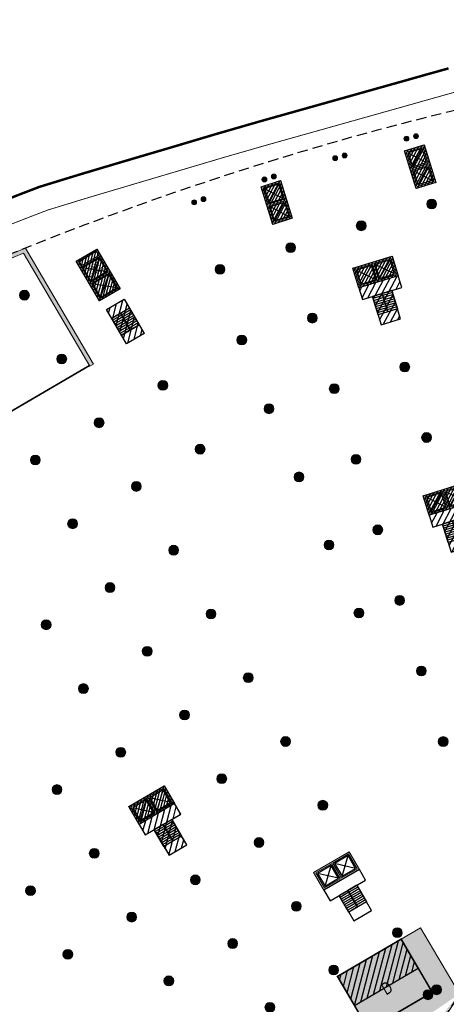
# Model space of a CAD drawing. Header units: millimetres. Extents: x -1402 to -179, y -280 to 6164.
# Tile 48 of 212: x -706 to -654, y 935 to 1055. Entities that reach past the tile are written whole.
import ezdxf

# ---------------------------------------------------------------- set-up
doc = ezdxf.new("R2010")
doc.units = ezdxf.units.MM
for name, pattern in [('AJN-Limite', [1.25, 0.5, -0.25, 0, -0.25, 0, -0.25]), ('AJN-Projection', [0.375, 0.25, -0.125]), ('DASH', [0.35, 0.25, -0.1])]:
    doc.linetypes.add(name, pattern=pattern)
doc.layers.get('0').update_dxf_attribs({"linetype": 'CONTINUOUS'})
for name, color, linetype, lineweight in [('AJN-2-POT 120', 2, 'CONTINUOUS', 20), ('AJN-2-POT 60', 2, 'CONTINUOUS', 20), ('AJN-2-SBT-C', 2, 'CONTINUOUS', 20), ('AJN-5-ASC-C', 230, 'CONTINUOUS', 30), ('AJN-7-500-A', 10, 'CONTINUOUS', 18), ('AJN-8-252-H', 252, 'CONTINUOUS', 20), ('GEO-1-LIM-V', 10, 'AJN-Limite', 25)]:
    doc.layers.add(name, color=color, linetype=linetype, lineweight=lineweight)
for name, color, linetype, true_color in [('AJN-2-SBT-H', 7, 'CONTINUOUS', 0x6e6e6e), ('AJN-9-SRF-MARINHORIZON-CIRCULATION 50 %', 7, 'CONTINUOUS', 0xff80ff), ('AJN-9-SRF-MARINHORIZON-CIRUCLATION 100 %', 7, 'CONTINUOUS', 0xd100d1), ('AJN-9-SRF-MARINHORIZON-HOUSING DUPLEX', 7, 'CONTINUOUS', 0x96cd7e)]:
    doc.layers.add(name, color=color, linetype=linetype, true_color=true_color)
for name, color, linetype in [('AJN-2-SBT-P', 251, 'AJN-Projection'), ('AJN-2-SBT-V', 51, 'CONTINUOUS'), ('AJN-3-MEX-V', 141, 'CONTINUOUS'), ('AJN-8-251-H', 251, 'CONTINUOUS'), ('AJN-8-254-H', 254, 'CONTINUOUS')]:
    doc.layers.add(name, color=color, linetype=linetype)
doc.styles.get("Standard").update_dxf_attribs({"font": 'rs.shx', "bigfont": 'hztxt.shx'})

# ---------------------------------------------------------------- blocks, each defined once
blk = doc.blocks.new('1.20diam')
at = {"layer": 'AJN-2-SBT-H'}
h = blk.add_hatch(color=256, dxfattribs=at)
h.dxf.hatch_style = 1
edge = h.paths.add_edge_path()
edge.add_arc((0, 0), 0.6, 0, 360)
at = {"layer": 'AJN-2-POT 120', "linetype": 'Continuous'}
blk.add_circle((0, 0), 0.6, dxfattribs=at)
blk = doc.blocks.new('POT 2X1.2')
at = {"layer": 'AJN-2-POT 120', "linetype": 'Continuous', "rotation": 321.8181818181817}
for p in [(-0.6, 0), (0.6, 0)]:
    blk.add_blockref('1.20diam', p, dxfattribs=at)
blk = doc.blocks.new('A$C3E3412F4')
at = {"layer": 'AJN-9-SRF-MARINHORIZON-HOUSING DUPLEX'}
h = blk.add_hatch(dxfattribs=at)
h.set_pattern_fill('ANSI31', color=256, scale=0.2)
h.set_pattern_definition([(45, (501.2277, -1020.1539), (-0.4490128, 0.4490128), [])])
h.paths.add_polyline_path([(0, 7.5), (-9, 7.5), (-9, 3.39), (0, 3.39)])
at = {"layer": 'AJN-2-SBT-C', "const_width": 0.2, "flags": 128}
blk.add_lwpolyline([(-9, 7.5), (0, 7.5), (0, 0), (-9, 0)], close=True, dxfattribs=at)
at = {"layer": 'AJN-9-SRF-MARINHORIZON-HOUSING DUPLEX', "flags": 128}
blk.add_lwpolyline([(-9, 7.5), (-9, 3.39), (0, 3.39), (0, 7.5)], close=True, dxfattribs=at)
at = {"layer": 'AJN-7-500-A', "insert": (-4.5, 3.25), "char_height": 1.5, "attachment_point": 5, "rotation": 360}
blk.add_mtext_dynamic_manual_height_columns('{\\fSwis721 LtCn BT|b0|i0|c0|p34;D}', width=58.7581, gutter_width=35.69, heights=[0], dxfattribs=at)
blk = doc.blocks.new('0.60diam')
at = {"layer": 'AJN-2-SBT-H'}
h = blk.add_hatch(color=256, dxfattribs=at)
h.dxf.hatch_style = 1
edge = h.paths.add_edge_path()
edge.add_arc((0, 0), 0.3, 0, 360)
at = {"layer": 'AJN-2-POT 60', "linetype": 'Continuous'}
blk.add_circle((0, 0), 0.3, dxfattribs=at)
blk = doc.blocks.new('POT 2X0.6')
at = {"layer": 'AJN-2-POT 60'}
for p in [(-0.6, 0), (-0.6, 0), (0.6, 0), (0.6, 0)]:
    blk.add_blockref('0.60diam', p, dxfattribs=at)
blk = doc.blocks.new('A$C46E24FA1')
at = {"layer": 'AJN-2-SBT-V', "linetype": 'Continuous'}
for p, q in [((0, 2.34), (1.25, 2.34)), ((0, 0), (0, 2.34)), ((0, 2.08), (1.25, 2.08)), ((0, 1.82), (1.25, 1.82)), ((0, 1.56), (1.25, 1.56)), ((0, 1.3), (1.25, 1.3)), ((1.25, 2.34), (1.25, 0)), ((0, 1.04), (1.25, 1.04)), ((0, 0.78), (1.25, 0.78)), ((0, 0.52), (1.25, 0.52)), ((0, 0.26), (1.25, 0.26)), ((0, 0), (1.25, 0))]:
    blk.add_line(p, q, dxfattribs=at)
blk = doc.blocks.new('A$C0264420A')
at = {"layer": 'AJN-9-SRF-MARINHORIZON-CIRCULATION 50 %'}
h = blk.add_hatch(dxfattribs=at)
h.set_pattern_fill('ANSI31', color=256, scale=0.2)
h.set_pattern_definition([(45, (501.2277, -440.6539), (-0.4490128, 0.4490128), [])])
h.paths.add_polyline_path([(-1.25, 4.84), (1.25, 4.84), (1.25, 0), (-1.25, 0)])
at = {"layer": 'AJN-2-SBT-V', "flags": 128}
for points in [[(-1.25, 3.59), (-1.25, 4.84), (1.25, 4.84), (1.25, 3.59), (-1.25, 3.59)], [(-1.25, 0), (-1.25, 1.25), (1.25, 1.25), (1.25, 0), (-1.25, 0)]]:
    blk.add_lwpolyline(points, dxfattribs=at)
at = {"layer": 'AJN-9-SRF-MARINHORIZON-CIRCULATION 50 %'}
blk.add_lwpolyline([(-1.25, 4.84), (1.25, 4.84), (1.25, 0), (-1.25, 0)], close=True, dxfattribs=at)
at = {"linetype": 'Continuous', "rotation": 180}
for p in [(0, 3.59), (1.25, 3.59)]:
    blk.add_blockref('A$C46E24FA1', p, dxfattribs=at)
blk = doc.blocks.new('A$C63A44B90')
at = {"layer": 'AJN-2-SBT-H'}
h = blk.add_hatch(color=256, dxfattribs=at)
h.dxf.hatch_style = 1
h.paths.add_polyline_path([(-1.45, 0), (1.45, 0), (1.45, 5.6), (-1.45, 5.6)])
h.paths.add_polyline_path([(-1.25, 4.8), (1.25, 4.8), (1.25, 5.4), (-1.25, 5.4)], flags=16)
h.paths.add_polyline_path([(1.25, 4.6), (1.25, 2.5), (-1.25, 2.5), (-1.25, 4.6)], flags=16)
h.paths.add_polyline_path([(1.15, 4.5), (1.15, 2.6), (-1.15, 2.6), (-1.15, 4.5)], flags=0)
h.paths.add_polyline_path([(1.25, 2.3), (1.25, 0.2), (-1.25, 0.2), (-1.25, 2.3)], flags=16)
h.paths.add_polyline_path([(1.15, 2.2), (1.15, 0.3), (-1.15, 0.3), (-1.15, 2.2)], flags=0)
h.paths.add_polyline_path([(-0.93, 2.6), (0.92, 2.6), (0.92, 4.5), (-0.93, 4.5)], flags=8)
at = {"layer": 'AJN-9-SRF-MARINHORIZON-CIRUCLATION 100 %'}
h = blk.add_hatch(dxfattribs=at)
h.set_pattern_fill('ANSI31', color=256, scale=0.1, angle=342.8337)
h.set_pattern_definition([(45, (4295.468, -2573.9734), (-0.224506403, 0.224506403), [])])
h.paths.add_polyline_path([(1.45, 0), (1.45, 5.6), (-1.45, 5.6), (-1.45, 0)])
at = {"layer": 'AJN-2-SBT-C', "flags": 128}
for points in [[(-1.45, 0), (1.45, 0), (1.45, 5.6), (-1.45, 5.6)], [(-1.25, 5.4), (1.25, 5.4), (1.25, 4.8), (-1.25, 4.8)], [(1.25, 2.5), (-1.25, 2.5), (-1.25, 4.6), (1.25, 4.6)], [(-1.25, 0.2), (-1.25, 2.3), (1.25, 2.3), (1.25, 0.2)]]:
    blk.add_lwpolyline(points, close=True, dxfattribs=at)
at = {"layer": 'AJN-5-ASC-C'}
for p, q in [((1.15, 4.5), (-1.15, 2.6)), ((-1.15, 4.5), (1.15, 2.6)), ((1.15, 0.3), (-1.15, 2.2)), ((-1.15, 0.3), (1.15, 2.2))]:
    blk.add_line(p, q, dxfattribs=at)
at = {"layer": 'AJN-5-ASC-C', "flags": 128}
for points in [[(1.15, 4.5), (1.15, 2.6), (-1.15, 2.6), (-1.15, 4.5)], [(1.15, 0.3), (1.15, 2.2), (-1.15, 2.2), (-1.15, 0.3)]]:
    blk.add_lwpolyline(points, close=True, dxfattribs=at)
at = {"layer": 'AJN-8-251-H', "flags": 128}
blk.add_lwpolyline([(1.25, 5.4), (-1.15, 5.3), (-1.25, 4.8)], dxfattribs=at)
at = {"layer": 'AJN-9-SRF-MARINHORIZON-CIRUCLATION 100 %'}
blk.add_lwpolyline([(-1.45, 5.6), (1.45, 5.6), (1.45, 0), (-1.45, 0)], close=True, dxfattribs=at)
at = {"layer": 'AJN-7-500-A', "insert": (0, 3.55), "char_height": 0.5, "attachment_point": 5}
blk.add_mtext_dynamic_manual_height_columns('{\\fSwis721 LtCn BT|b0|i0|c0|p34;FIRE\\PFITING}', width=11.105, gutter_width=35.69, heights=[0], dxfattribs=at)
blk = doc.blocks.new('A$C122A62CA')
at = {"layer": 'AJN-2-SBT-H'}
h = blk.add_hatch(color=256, dxfattribs=at)
h.dxf.hatch_style = 1
h.paths.add_polyline_path([(-1.25, -4.8), (1.25, -4.8), (1.25, 0), (-1.25, 0)])
h.paths.add_polyline_path([(1.05, -4.6), (1.05, -2.5), (-1.05, -2.5), (-1.05, -4.6)], flags=16)
h.paths.add_polyline_path([(1.05, -2.3), (-1.05, -2.3), (-1.05, -0.2), (1.05, -0.2)], flags=16)
at = {"layer": 'AJN-9-SRF-MARINHORIZON-CIRUCLATION 100 %'}
h = blk.add_hatch(dxfattribs=at)
h.set_pattern_fill('ANSI31', color=256, scale=0.1, angle=342.8337)
h.set_pattern_definition([(45, (4295.668, -2579.5734), (-0.224506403, 0.224506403), [])])
h.paths.add_polyline_path([(1.25, -4.8), (1.25, 0), (-1.25, 0), (-1.25, -4.8)])
at = {"layer": 'AJN-2-SBT-C', "flags": 128}
for points in [[(-1.25, 0), (1.25, 0), (1.25, -4.8), (-1.25, -4.8)], [(-1.05, -0.2), (-1.05, -2.3), (1.05, -2.3), (1.05, -0.2)], [(1.05, -4.6), (1.05, -2.5), (-1.05, -2.5), (-1.05, -4.6)]]:
    blk.add_lwpolyline(points, close=True, dxfattribs=at)
at = {"layer": 'AJN-5-ASC-C'}
for p, q in [((-0.9, -0.35), (0.9, -2.15)), ((-0.9, -2.15), (0.9, -0.35)), ((-0.9, -4.45), (0.9, -2.65)), ((-0.9, -2.65), (0.9, -4.45))]:
    blk.add_line(p, q, dxfattribs=at)
for points in [[(-0.9, -0.35), (-0.9, -2.15), (0.9, -2.15), (0.9, -0.35)], [(-0.9, -4.45), (-0.9, -2.65), (0.9, -2.65), (0.9, -4.45)]]:
    blk.add_lwpolyline(points, close=True, dxfattribs=at)
at = {"layer": 'AJN-9-SRF-MARINHORIZON-CIRUCLATION 100 %'}
blk.add_lwpolyline([(-1.25, 0), (1.25, 0), (1.25, -4.8), (-1.25, -4.8)], close=True, dxfattribs=at)
blk = doc.blocks.new('A$C70550064')
at = {"layer": 'AJN-2-SBT-H'}
h = blk.add_hatch(color=256, dxfattribs=at)
h.dxf.hatch_style = 1
edge = h.paths.add_edge_path()
edge.add_arc((-64.42, -366.78), 386.5, 81.5985, 87.7059, ccw=False)
edge.add_line((-7.95, 15.57), (-7.95, -0.4))
edge.add_line((-7.95, -0.4), (-7.45, -0.4))
edge.add_line((-7.45, -0.4), (-7.45, 16))
edge.add_arc((-64.42, -366.78), 387, 81.5346, 87.783)
edge.add_line((-49.45, 19.93), (-49.45, -0.4))
edge.add_line((-49.45, -0.4), (-48.95, -0.4))
edge.add_line((-48.95, -0.4), (-48.95, 19.41))
at = {"layer": 'AJN-2-SBT-C', "linetype": 'Continuous', "flags": 128}
blk.add_lwpolyline([(-48.95, 19.41, -0.026655), (-7.95, 15.57), (-7.95, -0.4), (-7.45, -0.4), (-7.45, 16, 0.02727), (-49.45, 19.93), (-49.45, -0.4), (-48.95, -0.4)], format="xyb", close=True, dxfattribs=at)
at = {"layer": 'AJN-3-MEX-V', "color": 132, "linetype": 'Continuous', "const_width": 0.2, "flags": 128}
blk.add_lwpolyline([(-7.95, -0.3), (-7.95, -0.3), (-48.95, -0.3)], dxfattribs=at)
at = {"rotation": 359.9999999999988}
for p in [(-37.45, 16), (-19.45, 13.5)]:
    blk.add_blockref('A$C122A62CA', p, dxfattribs=at)
at = {"layer": 'AJN-2-POT 120', "linetype": 'Continuous', "rotation": 291.492555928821}
for p in [(-46.45, 11.1), (-28.45, 11.1), (-10.45, 11.1), (-46.45, 2.1), (-37.45, 2.1), (-28.45, 2.1), (-19.45, 2.1), (-10.45, 2.1)]:
    blk.add_blockref('1.20diam', p, dxfattribs=at)
blk = doc.blocks.new('A$C74AA591F')
at = {"layer": 'AJN-2-SBT-H'}
h = blk.add_hatch(color=256, dxfattribs=at)
h.dxf.hatch_style = 1
h.paths.add_polyline_path([(-1.8, -2.5), (-1.8, -2.3), (-2.3, -2.3), (-2.3, -0.2), (-0.1, -0.2), (-0.1, -2.3), (-0.6, -2.3), (-0.6, -2.5), (0.6, -2.5), (0.6, -2.3), (0.1, -2.3), (0.1, -0.2), (2.3, -0.2), (2.3, -2.3), (1.8, -2.3), (1.8, -2.5), (2.5, -2.5), (2.5, 0), (-2.5, 0), (-2.5, -2.5)])
at = {"layer": 'AJN-9-SRF-MARINHORIZON-CIRCULATION 50 %'}
h = blk.add_hatch(dxfattribs=at)
h.set_pattern_fill('ANSI31', color=256, scale=0.2, angle=342.8337)
h.set_pattern_definition([(45, (4351.08515, -2587.4034), (-0.44901281, 0.44901281), [])])
h.paths.add_polyline_path([(1.25, -4), (2.5, -4), (2.5, -2.5), (-2.5, -2.5), (-2.5, -4), (-1.25, -4), (-1.25, -7.59), (1.25, -7.59)])
at = {"layer": 'AJN-9-SRF-MARINHORIZON-CIRUCLATION 100 %'}
h = blk.add_hatch(dxfattribs=at)
h.set_pattern_fill('ANSI31', color=256, scale=0.1, angle=342.8337)
h.set_pattern_definition([(45, (4294.418, -2579.5734), (-0.224506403, 0.224506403), [])])
h.paths.add_polyline_path([(-2.5, 0), (-2.5, -2.5), (2.5, -2.5), (2.5, 0)])
at = {"layer": 'AJN-2-SBT-C', "flags": 128}
blk.add_lwpolyline([(-0.6, -2.3), (-0.6, -2.5), (0.6, -2.5), (0.6, -2.3), (0.1, -2.3), (0.1, -0.2), (2.3, -0.2), (2.3, -2.3), (1.8, -2.3), (1.8, -2.5), (2.5, -2.5), (2.5, 0), (-2.5, 0), (-2.5, -2.5), (-1.8, -2.5), (-1.8, -2.3), (-2.3, -2.3), (-2.3, -0.2), (-0.1, -0.2), (-0.1, -2.3)], close=True, dxfattribs=at)
at = {"layer": 'AJN-2-SBT-V'}
for p, q in [((-0.6, -2.3), (-1.8, -2.3)), ((1.8, -2.3), (0.6, -2.3))]:
    blk.add_line(p, q, dxfattribs=at)
at = {"layer": 'AJN-2-SBT-V', "flags": 128}
for points in [[(2.5, -2.5), (-2.5, -2.5), (-2.5, -4), (2.5, -4)], [(-1.25, -6.34), (-1.25, -7.59), (1.25, -7.59), (1.25, -6.34)]]:
    blk.add_lwpolyline(points, close=True, dxfattribs=at)
at = {"layer": 'AJN-5-ASC-C'}
for p, q in [((-0.25, -2.15), (-2.15, -0.35)), ((-2.15, -2.15), (-0.25, -0.35)), ((2.15, -2.15), (0.25, -0.35)), ((0.25, -2.15), (2.15, -0.35))]:
    blk.add_line(p, q, dxfattribs=at)
for points in [[(-0.25, -2.15), (-0.25, -0.35), (-2.15, -0.35), (-2.15, -2.15)], [(2.15, -2.15), (2.15, -0.35), (0.25, -0.35), (0.25, -2.15)]]:
    blk.add_lwpolyline(points, close=True, dxfattribs=at)
at = {"layer": 'AJN-9-SRF-MARINHORIZON-CIRCULATION 50 %'}
blk.add_lwpolyline([(-1.25, -7.59), (1.25, -7.59), (1.25, -4), (2.5, -4), (2.5, -2.5), (-2.5, -2.5), (-2.5, -4), (-1.25, -4)], close=True, dxfattribs=at)
at = {"layer": 'AJN-9-SRF-MARINHORIZON-CIRUCLATION 100 %'}
blk.add_lwpolyline([(-2.5, 0), (2.5, 0), (2.5, -2.5), (-2.5, -2.5)], close=True, dxfattribs=at)
at = {"linetype": 'Continuous', "rotation": 179.9999999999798}
for p in [(0, -4), (1.25, -4)]:
    blk.add_blockref('A$C46E24FA1', p, dxfattribs=at)
blk = doc.blocks.new('A$C614F37DA')
at = {"layer": 'AJN-2-SBT-H'}
h = blk.add_hatch(color=256, dxfattribs=at)
h.dxf.hatch_style = 1
h.paths.add_polyline_path([(-2.5, 0), (-2.5, -2.5), (2.5, -2.5), (2.5, 0)])
h.paths.add_polyline_path([(2.3, -0.2), (2.3, -2.3), (0.1, -2.3), (0.1, -0.2)], flags=16)
h.paths.add_polyline_path([(2.15, -0.35), (2.15, -2.15), (0.25, -2.15), (0.25, -0.35)], flags=0)
h.paths.add_polyline_path([(-0.1, -0.2), (-0.1, -2.3), (-2.3, -2.3), (-2.3, -0.2)], flags=16)
h.paths.add_polyline_path([(-0.25, -0.35), (-0.25, -2.15), (-2.15, -2.15), (-2.15, -0.35)], flags=0)
at = {"layer": 'AJN-2-SBT-C', "flags": 128}
for points in [[(2.5, -2.5), (2.5, 0), (-2.5, 0), (-2.5, -2.5)], [(-0.1, -2.3), (-2.3, -2.3), (-2.3, -0.2), (-0.1, -0.2)], [(2.3, -2.3), (0.1, -2.3), (0.1, -0.2), (2.3, -0.2)]]:
    blk.add_lwpolyline(points, close=True, dxfattribs=at)
at = {"layer": 'AJN-2-SBT-V', "flags": 128}
for points in [[(2.5, -2.5), (-2.5, -2.5), (-2.5, -4), (2.5, -4)], [(-1.25, -6.34), (-1.25, -7.59), (1.25, -7.59), (1.25, -6.34)]]:
    blk.add_lwpolyline(points, close=True, dxfattribs=at)
at = {"layer": 'AJN-5-ASC-C'}
for p, q in [((-0.25, -2.15), (-2.15, -0.35)), ((-2.15, -2.15), (-0.25, -0.35)), ((2.15, -2.15), (0.25, -0.35)), ((0.25, -2.15), (2.15, -0.35))]:
    blk.add_line(p, q, dxfattribs=at)
for points in [[(-0.25, -2.15), (-0.25, -0.35), (-2.15, -0.35), (-2.15, -2.15)], [(2.15, -2.15), (2.15, -0.35), (0.25, -0.35), (0.25, -2.15)]]:
    blk.add_lwpolyline(points, close=True, dxfattribs=at)
at = {"linetype": 'Continuous', "rotation": 179.9999999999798}
for p in [(0, -4), (1.25, -4)]:
    blk.add_blockref('A$C46E24FA1', p, dxfattribs=at)

msp = doc.modelspace()

# ---------------------------------------------------------------- hatches: boundary and pattern name
at = {"layer": 'AJN-8-254-H'}
h = msp.add_hatch(color=255, dxfattribs=at)
h.dxf.hatch_style = 1
edge = h.paths.add_edge_path()
edge.add_line((-715.18, 914.54), (-711.9, 908.93))
edge.add_line((-711.9, 908.93), (-696.36, 918.02))
edge.add_line((-696.36, 918.02), (-695.1, 915.86))
edge.add_line((-695.1, 915.86), (-664.02, 934.04))
edge.add_line((-664.02, 934.04), (-666.85, 938.87))
edge.add_line((-666.85, 938.87), (-656.71, 944.8))
edge.add_line((-656.71, 944.8), (-651.98, 936.73))
edge.add_arc((-705.57, 968.71), 62.4, 311.6877, 329.1721, ccw=False)
edge.add_arc((-737.34, 1012.39), 116.27, 286.1759, 309.0648, ccw=False)
edge.add_arc((-711.92, 924.73), 25, 238.4932, 286.1759, ccw=False)
edge.add_arc((-710.48, 930.44), 30.68, 232.0442, 241.7876, ccw=False)
edge.add_line((-729.35, 906.26), (-715.18, 914.54))

# ---------------------------------------------------------------- linework, layer by layer
at = {"layer": 'AJN-2-SBT-P', "ltscale": 5, "flags": 128}
msp.add_lwpolyline([(-767.68, 972.15, -0.05122), (-760.71, 964.39, -0.089979), (-756.51, 955.4, 0.020604), (-755.41, 950.68, 0.064685), (-749.49, 936.69, 0.032866), (-732.17, 909.76, 0.002338), (-729.35, 906.26, 0.014455), (-711.2, 885.22, 0.089169), (-704.92, 880.43, 0.318444), (-696.59, 881.62, 0.07982), (-692.95, 886.38, -0.007477), (-687.97, 895.32, -0.04116), (-685.26, 899.22, -0.029933), (-663.96, 922.21, 0.113243), (-647.85, 944.99, -0.015783), (-646.06, 949.37, -0.024984), (-643.88, 953.56, 0.312878), (-612.43, 940.14, 0.06211), (-579.27, 951.39, -0.079043), (-540.42, 963.33, -0.009453), (-526.74, 964.46, 0.457383), (-521.79, 970.19), (-524.03, 985.52), (-524.82, 990.91, 0.038426), (-525.33, 993.16), (-534.45, 1022.79, 0.224712), (-541.57, 1030.57, -0.232808), (-548.55, 1038.44, 0.106827), (-556.37, 1055.45), (-560.77, 1055.45, 0.142232), (-768.02, 995.28)], format="xyb", dxfattribs=at)
at = {"layer": 'AJN-8-252-H', "linetype": 'Continuous', "flags": 128}
msp.add_lwpolyline([(-715.18, 914.54), (-711.9, 908.93), (-696.36, 918.02), (-695.1, 915.86), (-664.02, 934.04), (-666.85, 938.87), (-656.71, 944.8), (-651.98, 936.73, -0.076438), (-664.07, 922.11, -0.100205), (-704.95, 900.72, -0.21111), (-724.98, 903.41, -0.042539), (-729.35, 906.26)], format="xyb", close=True, dxfattribs=at)
at = {"layer": 'GEO-1-LIM-V', "linetype": 'Continuous', "ltscale": 25, "const_width": 0.3}
msp.add_lwpolyline([(-653.31, 1049.52), (-656.18, 1048.72), (-659.47, 1047.79), (-661.32, 1047.27), (-665.7, 1046.04), (-670.86, 1044.59), (-676.41, 1043.03), (-681.74, 1041.49), (-687.11, 1039.89), (-691.22, 1038.68), (-694.56, 1037.69), (-698.25, 1036.59), (-703.14, 1035.09), (-705.44, 1034.21), (-710.52, 1032.22)], dxfattribs=at)
at = {"layer": 'GEO-1-LIM-V', "linetype": 'DASH', "ltscale": 5, "const_width": 0.1}
msp.add_lwpolyline([(-652.51, 1046.63), (-655.37, 1045.83), (-658.66, 1044.9), (-660.51, 1044.38), (-664.88, 1043.15), (-670.04, 1041.7), (-675.59, 1040.14), (-680.9, 1038.61), (-686.25, 1037.02), (-690.37, 1035.8), (-693.7, 1034.81), (-697.38, 1033.72), (-702.17, 1032.25), (-704.36, 1031.41), (-709.4, 1029.44)], dxfattribs=at)

# ---------------------------------------------------------------- block references
for name, p, rotation in [('A$C122A62CA', (-657.47, 1039.83), 17.1663026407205), ('A$C122A62CA', (-674.96, 1035.47), 17.1663026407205), ('A$C70550064', (-690.36, 1017.58), 30.32562588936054), ('A$C63A44B90', (-694.59, 1021.94), 30.3256258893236), ('A$C74AA591F', (-662.58, 1025.9), 17.16630264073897), ('A$C0264420A', (-691.46, 1016.58), 30.3256258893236), ('A$C74AA591F', (-654.02, 998.19), 17.16630264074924), ('A$C74AA591F', (-690.12, 960.82), 30.32562588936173), ('A$C614F37DA', (-667.59, 952.81), 30.32562588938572), ('A$C3E3412F4', (-655.29, 936.94), 30.32562588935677)]:
    msp.add_blockref(name, p, dxfattribs=dict(rotation=rotation))
at = {"layer": 'AJN-2-POT 120', "linetype": 'Continuous', "rotation": 321.8181818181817}
for p in [(-655.36, 1033), (-663.95, 1030.34), (-672.55, 1027.68), (-681.15, 1025.03), (-669.9, 1019.09), (-678.5, 1016.43), (-658.64, 1013.14), (-688.12, 1010.89), (-667.24, 1010.49), (-675.18, 1008.04), (-695.89, 1006.34), (-655.99, 1004.54), (-683.58, 1003.12), (-703.66, 1001.8), (-664.58, 1001.89), (-671.53, 999.74), (-691.35, 998.58), (-699.12, 994.03), (-661.93, 993.29), (-667.88, 991.45), (-686.8, 990.81), (-694.57, 986.26), (-659.27, 984.69), (-682.26, 983.04), (-664.23, 983.16), (-702.34, 981.72), (-690.03, 978.49), (-656.62, 976.09), (-677.72, 975.27), (-697.8, 973.95), (-685.48, 970.73), (-673.17, 967.5), (-653.96, 967.49), (-693.25, 966.18), (-680.94, 962.96), (-701.02, 961.64), (-668.63, 959.73), (-676.4, 955.19), (-696.48, 953.87), (-684.16, 950.64), (-704.25, 949.32), (-671.85, 947.42), (-691.93, 946.1), (-659.54, 944.2), (-679.62, 942.88), (-699.7, 941.56), (-667.31, 939.65), (-687.39, 938.33), (-675.08, 935.11)]:
    msp.add_blockref('1.20diam', p, dxfattribs=at)
at = {"layer": 'AJN-2-POT 120', "rotation": 30.32562588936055}
msp.add_blockref('POT 2X1.2', (-655.29, 936.94), dxfattribs=at)
at = {"layer": 'AJN-2-POT 60'}
for p, rotation in [((-657.86, 1041.11), 14.60931098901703), ((-657.86, 1041.11), 14.60931098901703), ((-666.55, 1038.74), 15.94597937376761), ((-666.55, 1038.74), 15.94597937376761), ((-675.17, 1036.17), 17.28198367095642), ((-675.17, 1036.17), 17.28198367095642), ((-683.74, 1033.39), 18.61805088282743), ((-683.74, 1033.39), 18.61805088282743)]:
    msp.add_blockref('POT 2X0.6', p, dxfattribs=dict(at, rotation=rotation))

doc.saveas('drawing.dxf')
